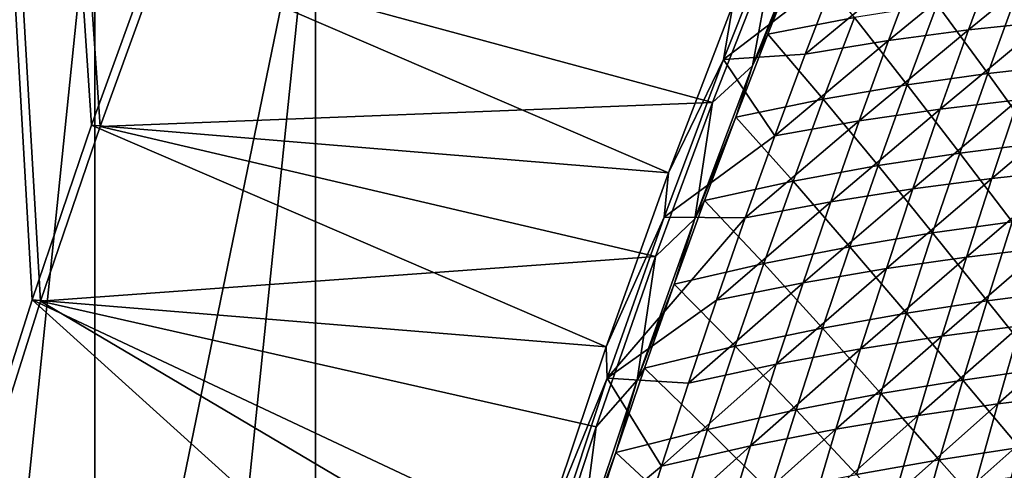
# Model space of a CAD drawing. Header units: metres. Extents: x -1 to 1402, y -1402 to 1.
# Tile 126 of 256: x 46 to 136, y -656 to -615. Entities that reach past the tile are written whole.
import ezdxf

# ---------------------------------------------------------------- set-up
doc = ezdxf.new("R2010")
doc.units = ezdxf.units.M

msp = doc.modelspace()

# ---------------------------------------------------------------- linework, layer by layer
at = {"layer": 'None0'}
for points in [[(43.130493, -656.726685), (48.19175, -640.826843), (11.242748, -7.263255)], [(11.242748, -7.263255), (48.19175, -640.826843), (53.576622, -625.03363)], [(53.576622, -625.03363), (59.278202, -609.352051), (11.242748, -7.263255)], [(11.242748, -7.263255, -3), (58.509361, -609.197998, -3), (52.803673, -624.898376, -3)], [(52.803673, -624.898376, -3), (47.415188, -640.710388, -3), (11.242748, -7.263255, -3)], [(47.415188, -640.710388, -3), (42.350792, -656.62915, -3), (11.242748, -7.263255, -3)], [(110.915855, -614.023071, -32.201553), (115.816933, -604.569702, -32.845306), (110.071724, -618.974609, -32.845306)], [(110.071724, -618.974609, -32.845306), (115.816933, -604.569702, -32.845306), (120.308525, -611.124207, -60.31459)], [(118.470131, -605.167786, -30.887352), (112.709572, -619.547668, -30.882011), (117.085312, -609.173706, -32.121719)], [(112.709572, -619.547668, -30.882011), (118.470131, -605.167786, -30.887352), (114.772102, -608.389893, -29.614088)], [(109.095268, -622.837463, -29.619539), (114.772102, -608.389893, -29.614088), (59.278202, -609.352051)], [(109.095268, -622.837463, -29.619539), (112.709572, -619.547668, -30.882011), (114.772102, -608.389893, -29.614088)], [(132.278214, -616.283142, -115.503532), (141.763046, -608.511597, -143.22496), (139.235657, -615.551025, -143.201096)], [(132.278214, -616.283142, -115.503532), (134.906982, -609.143372, -115.522797), (141.763046, -608.511597, -143.22496)], [(105.100754, -629.208252, -32.20734), (52.803673, -624.898376, -3), (58.509361, -609.197998, -3)], [(53.576622, -625.03363), (109.095268, -622.837463, -29.619539), (59.278202, -609.352051)], [(110.915855, -614.023071, -32.201553), (105.100754, -629.208252, -32.20734), (58.509361, -609.197998, -3)], [(117.085312, -609.173706, -32.121719), (112.709572, -619.547668, -30.882011), (114.100266, -616.653809, -32.112392)], [(117.085312, -609.173706, -32.121719), (114.100266, -616.653809, -32.112392), (121.936684, -615.16687, -59.597221)], [(134.906982, -609.143372, -115.522797), (125.03447, -617.247498, -87.871109), (127.764511, -610.001038, -87.885056)], [(125.03447, -617.247498, -87.871109), (134.906982, -609.143372, -115.522797), (132.278214, -616.283142, -115.503532)], [(127.764511, -610.001038, -87.885056), (117.477478, -618.484314, -60.306606), (120.308525, -611.124207, -60.31459)], [(127.764511, -610.001038, -87.885056), (125.03447, -617.247498, -87.871109), (117.477478, -618.484314, -60.306606)], [(120.308525, -611.124207, -60.31459), (117.477478, -618.484314, -60.306606), (110.071724, -618.974609, -32.845306)], [(129.441391, -613.981506, -87.183014), (134.025436, -620.228577, -114.807053), (136.632187, -613.060486, -114.83593)], [(136.632187, -613.060486, -114.83593), (134.025436, -620.228577, -114.807053), (141.031067, -619.430725, -142.51741)], [(105.100754, -629.208252, -32.20734), (110.915855, -614.023071, -32.201553), (110.071724, -618.974609, -32.845306)], [(126.732697, -621.257751, -87.159447), (129.441391, -613.981506, -87.183014), (121.936684, -615.16687, -59.597221)], [(134.025436, -620.228577, -114.807053), (129.441391, -613.981506, -87.183014), (126.732697, -621.257751, -87.159447)], [(114.100266, -616.653809, -32.112392), (119.126442, -622.558105, -59.579613), (121.936684, -615.16687, -59.597221)], [(121.936684, -615.16687, -59.597221), (119.126442, -622.558105, -59.579613), (126.732697, -621.257751, -87.159447)], [(129.723221, -623.453613, -115.484261), (132.278214, -616.283142, -115.503532), (139.235657, -615.551025, -143.201096)], [(129.723221, -623.453613, -115.484261), (139.235657, -615.551025, -143.201096), (136.781998, -622.619873, -143.177216)], [(122.378464, -624.525635, -87.857147), (132.278214, -616.283142, -115.503532), (129.723221, -623.453613, -115.484261)], [(122.378464, -624.525635, -87.857147), (125.03447, -617.247498, -87.871109), (132.278214, -616.283142, -115.503532)], [(112.709572, -619.547668, -30.882011), (111.189606, -624.167236, -32.102894), (114.100266, -616.653809, -32.112392)], [(114.100266, -616.653809, -32.112392), (111.189606, -624.167236, -32.102894), (119.126442, -622.558105, -59.579613)], [(125.03447, -617.247498, -87.871109), (114.720901, -625.876892, -60.298634), (117.477478, -618.484314, -60.306606)], [(114.720901, -625.876892, -60.298634), (125.03447, -617.247498, -87.871109), (122.378464, -624.525635, -87.857147)], [(105.100754, -629.208252, -32.20734), (110.071724, -618.974609, -32.845306), (104.70063, -633.235657, -32.845341)], [(110.071724, -618.974609, -32.845306), (114.720901, -625.876892, -60.298634), (104.70063, -633.235657, -32.845341)], [(117.477478, -618.484314, -60.306606), (114.720901, -625.876892, -60.298634), (110.071724, -618.974609, -32.845306)], [(112.709572, -619.547668, -30.882011), (107.468689, -633.375366, -30.876776), (111.189606, -624.167236, -32.102894)], [(107.468689, -633.375366, -30.876776), (112.709572, -619.547668, -30.882011), (109.095268, -622.837463, -29.619539)], [(134.025436, -620.228577, -114.807053), (138.600525, -626.52594, -142.483704), (141.031067, -619.430725, -142.51741)], [(131.492783, -627.427002, -114.778008), (134.025436, -620.228577, -114.807053), (126.732697, -621.257751, -87.159447)], [(138.600525, -626.52594, -142.483704), (134.025436, -620.228577, -114.807053), (131.492783, -627.427002, -114.778008)], [(119.126442, -622.558105, -59.579613), (124.09832, -628.565308, -87.135704), (126.732697, -621.257751, -87.159447)], [(126.732697, -621.257751, -87.159447), (124.09832, -628.565308, -87.135704), (131.492783, -627.427002, -114.778008)], [(103.914841, -636.789307, -29.624941), (109.095268, -622.837463, -29.619539), (53.576622, -625.03363)], [(103.914841, -636.789307, -29.624941), (107.468689, -633.375366, -30.876776), (109.095268, -622.837463, -29.619539)], [(111.189606, -624.167236, -32.102894), (116.390953, -629.981506, -59.561848), (119.126442, -622.558105, -59.579613)], [(119.126442, -622.558105, -59.579613), (116.390953, -629.981506, -59.561848), (124.09832, -628.565308, -87.135704)], [(127.242935, -630.654114, -115.464973), (136.781998, -622.619873, -143.177216), (134.402908, -629.71759, -143.153351)], [(127.242935, -630.654114, -115.464973), (129.723221, -623.453613, -115.484261), (136.781998, -622.619873, -143.177216)], [(134.402908, -629.71759, -143.153351), (143.584, -621.981934, -170.939209), (141.306488, -628.982056, -170.911774)], [(134.402908, -629.71759, -143.153351), (136.781998, -622.619873, -143.177216), (143.584, -621.981934, -170.939209)], [(119.797432, -631.834961, -87.843193), (122.378464, -624.525635, -87.857147), (129.723221, -623.453613, -115.484261)], [(119.797432, -631.834961, -87.843193), (129.723221, -623.453613, -115.484261), (127.242935, -630.654114, -115.464973)], [(107.468689, -633.375366, -30.876776), (108.35437, -631.713379, -32.093227), (111.189606, -624.167236, -32.102894)], [(111.189606, -624.167236, -32.102894), (108.35437, -631.713379, -32.093227), (116.390953, -629.981506, -59.561848)], [(112.03978, -633.301453, -60.290672), (122.378464, -624.525635, -87.857147), (119.797432, -631.834961, -87.843193)], [(112.03978, -633.301453, -60.290672), (114.720901, -625.876892, -60.298634), (122.378464, -624.525635, -87.857147)], [(99.434441, -644.966858, -32.213512), (47.415188, -640.710388, -3), (52.803673, -624.898376, -3)], [(48.19175, -640.826843), (103.914841, -636.789307, -29.624941), (53.576622, -625.03363)], [(105.100754, -629.208252, -32.20734), (99.434441, -644.966858, -32.213512), (52.803673, -624.898376, -3)], [(114.720901, -625.876892, -60.298634), (112.03978, -633.301453, -60.290672), (104.70063, -633.235657, -32.845341)], [(136.244843, -633.649536, -142.449829), (138.600525, -626.52594, -142.483704), (131.492783, -627.427002, -114.778008)], [(124.09832, -628.565308, -87.135704), (129.035095, -634.654968, -114.748795), (131.492783, -627.427002, -114.778008)], [(131.492783, -627.427002, -114.778008), (129.035095, -634.654968, -114.748795), (136.244843, -633.649536, -142.449829)], [(116.390953, -629.981506, -59.561848), (121.539207, -635.903564, -87.111801), (124.09832, -628.565308, -87.135704)], [(124.09832, -628.565308, -87.135704), (121.539207, -635.903564, -87.111801), (129.035095, -634.654968, -114.748795)], [(132.099243, -636.843689, -143.129471), (134.402908, -629.71759, -143.153351), (141.306488, -628.982056, -170.911774)], [(132.099243, -636.843689, -143.129471), (141.306488, -628.982056, -170.911774), (139.10437, -636.009155, -170.884354)], [(99.434441, -644.966858, -32.213512), (105.100754, -629.208252, -32.20734), (104.70063, -633.235657, -32.845341)], [(124.838226, -637.884216, -115.445694), (134.402908, -629.71759, -143.153351), (132.099243, -636.843689, -143.129471)], [(124.838226, -637.884216, -115.445694), (127.242935, -630.654114, -115.464973), (134.402908, -629.71759, -143.153351)], [(108.35437, -631.713379, -32.093227), (113.731216, -637.43634, -59.543934), (116.390953, -629.981506, -59.561848)], [(116.390953, -629.981506, -59.561848), (113.731216, -637.43634, -59.543934), (121.539207, -635.903564, -87.111801)], [(117.292305, -639.174866, -87.829239), (127.242935, -630.654114, -115.464973), (124.838226, -637.884216, -115.445694)], [(117.292305, -639.174866, -87.829239), (119.797432, -631.834961, -87.843193), (127.242935, -630.654114, -115.464973)], [(108.35437, -631.713379, -32.093227), (107.468689, -633.375366, -30.876776), (105.595612, -639.291504, -32.083401)], [(113.731216, -637.43634, -59.543934), (108.35437, -631.713379, -32.093227), (105.595612, -639.291504, -32.083401)], [(109.435089, -640.757446, -60.28273), (112.03978, -633.301453, -60.290672), (119.797432, -631.834961, -87.843193)], [(117.292305, -639.174866, -87.829239), (109.435089, -640.757446, -60.28273), (119.797432, -631.834961, -87.843193)], [(99.434441, -644.966858, -32.213512), (104.70063, -633.235657, -32.845341), (99.535042, -647.808777, -32.845417)], [(104.70063, -633.235657, -32.845341), (112.03978, -633.301453, -60.290672), (99.535042, -647.808777, -32.845417)], [(112.03978, -633.301453, -60.290672), (109.435089, -640.757446, -60.28273), (99.535042, -647.808777, -32.845417)], [(107.468689, -633.375366, -30.876776), (102.240685, -647.999512, -30.871134), (105.595612, -639.291504, -32.083401)], [(102.240685, -647.999512, -30.871134), (107.468689, -633.375366, -30.876776), (103.914841, -636.789307, -29.624941)], [(129.035095, -634.654968, -114.748795), (133.964905, -640.800842, -142.415802), (136.244843, -633.649536, -142.449829)], [(136.244843, -633.649536, -142.449829), (133.964905, -640.800842, -142.415802), (141.020035, -639.896057, -170.182022)], [(121.539207, -635.903564, -87.111801), (126.653313, -641.911865, -114.719429), (129.035095, -634.654968, -114.748795)], [(129.035095, -634.654968, -114.748795), (126.653313, -641.911865, -114.719429), (133.964905, -640.800842, -142.415802)], [(113.731216, -637.43634, -59.543934), (119.05632, -643.271729, -87.087746), (121.539207, -635.903564, -87.111801)], [(121.539207, -635.903564, -87.111801), (119.05632, -643.271729, -87.087746), (126.653313, -641.911865, -114.719429)], [(129.871841, -643.997559, -143.105606), (132.099243, -636.843689, -143.129471), (139.10437, -636.009155, -170.884354)], [(129.871841, -643.997559, -143.105606), (139.10437, -636.009155, -170.884354), (136.978439, -643.062744, -170.856934)], [(98.532974, -652.200928, -29.631062), (103.914841, -636.789307, -29.624941), (48.19175, -640.826843)], [(98.532974, -652.200928, -29.631062), (102.240685, -647.999512, -30.871134), (103.914841, -636.789307, -29.624941)], [(122.509987, -645.143433, -115.426414), (124.838226, -637.884216, -115.445694), (132.099243, -636.843689, -143.129471)], [(122.509987, -645.143433, -115.426414), (132.099243, -636.843689, -143.129471), (129.871841, -643.997559, -143.105606)], [(111.148247, -644.921936, -59.525879), (113.731216, -637.43634, -59.543934), (105.595612, -639.291504, -32.083401)], [(119.05632, -643.271729, -87.087746), (113.731216, -637.43634, -59.543934), (111.148247, -644.921936, -59.525879)], [(114.864037, -646.544861, -87.815292), (124.838226, -637.884216, -115.445694), (122.509987, -645.143433, -115.426414)], [(114.864037, -646.544861, -87.815292), (117.292305, -639.174866, -87.829239), (124.838226, -637.884216, -115.445694)], [(105.595612, -639.291504, -32.083401), (102.240685, -647.999512, -30.871134), (102.914391, -646.90094, -32.07341)], [(105.595612, -639.291504, -32.083401), (102.914391, -646.90094, -32.07341), (111.148247, -644.921936, -59.525879)], [(106.907822, -648.244385, -60.274807), (117.292305, -639.174866, -87.829239), (114.864037, -646.544861, -87.815292)], [(109.435089, -640.757446, -60.28273), (117.292305, -639.174866, -87.829239), (106.907822, -648.244385, -60.274807)], [(133.964905, -640.800842, -142.415802), (138.919067, -646.972412, -170.144257), (141.020035, -639.896057, -170.182022)], [(47.415188, -640.710388, -3), (88.749306, -678.022156, -32.226997), (42.350792, -656.62915, -3)], [(93.505959, -667.609009, -29.637341), (48.19175, -640.826843), (43.130493, -656.726685)], [(99.434441, -644.966858, -32.213512), (93.596153, -662.405701, -32.220539), (47.415188, -640.710388, -3)], [(93.596153, -662.405701, -32.220539), (88.749306, -678.022156, -32.226997), (47.415188, -640.710388, -3)], [(93.505959, -667.609009, -29.637341), (98.532974, -652.200928, -29.631062), (48.19175, -640.826843)], [(99.535042, -647.808777, -32.845417), (109.435089, -640.757446, -60.28273), (106.907822, -648.244385, -60.274807)], [(126.653313, -641.911865, -114.719429), (131.761551, -647.979187, -142.381653), (133.964905, -640.800842, -142.415802)], [(133.964905, -640.800842, -142.415802), (131.761551, -647.979187, -142.381653), (138.919067, -646.972412, -170.144257)], [(119.05632, -643.271729, -87.087746), (124.348328, -649.197083, -114.689911), (126.653313, -641.911865, -114.719429)], [(126.653313, -641.911865, -114.719429), (124.348328, -649.197083, -114.689911), (131.761551, -647.979187, -142.381653)], [(143.856018, -642.296204, -198.675797), (134.929489, -650.142151, -170.829529), (136.978439, -643.062744, -170.856934)], [(134.929489, -650.142151, -170.829529), (143.856018, -642.296204, -198.675797), (141.90889, -649.278137, -198.645874)], [(116.65062, -650.66925, -87.063545), (119.05632, -643.271729, -87.087746), (111.148247, -644.921936, -59.525879)], [(124.348328, -649.197083, -114.689911), (119.05632, -643.271729, -87.087746), (116.65062, -650.66925, -87.063545)], [(136.978439, -643.062744, -170.856934), (134.929489, -650.142151, -170.829529), (127.721542, -651.178772, -143.081757)], [(127.721542, -651.178772, -143.081757), (129.871841, -643.997559, -143.105606), (136.978439, -643.062744, -170.856934)], [(120.259117, -652.431213, -115.40715), (122.509987, -645.143433, -115.426414), (129.871841, -643.997559, -143.105606)], [(120.259117, -652.431213, -115.40715), (129.871841, -643.997559, -143.105606), (127.721542, -651.178772, -143.081757)], [(93.596153, -662.405701, -32.220539), (99.434441, -644.966858, -32.213512), (99.535042, -647.808777, -32.845417)], [(102.914391, -646.90094, -32.07341), (108.643051, -652.437622, -59.50769), (111.148247, -644.921936, -59.525879)], [(111.148247, -644.921936, -59.525879), (108.643051, -652.437622, -59.50769), (116.65062, -650.66925, -87.063545)], [(112.51355, -653.944519, -87.801361), (114.864037, -646.544861, -87.815292), (122.509987, -645.143433, -115.426414)], [(112.51355, -653.944519, -87.801361), (122.509987, -645.143433, -115.426414), (120.259117, -652.431213, -115.40715)], [(102.240685, -647.999512, -30.871134), (100.311737, -654.540955, -32.063263), (102.914391, -646.90094, -32.07341)], [(102.914391, -646.90094, -32.07341), (100.311737, -654.540955, -32.063263), (108.643051, -652.437622, -59.50769)], [(104.458954, -655.761658, -60.266914), (114.864037, -646.544861, -87.815292), (112.51355, -653.944519, -87.801361)], [(104.458954, -655.761658, -60.266914), (106.907822, -648.244385, -60.274807), (114.864037, -646.544861, -87.815292)], [(93.596153, -662.405701, -32.220539), (99.535042, -647.808777, -32.845417), (94.028015, -664.466309, -32.845512)], [(94.028015, -664.466309, -32.845512), (99.535042, -647.808777, -32.845417), (104.458954, -655.761658, -60.266914)], [(99.535042, -647.808777, -32.845417), (106.907822, -648.244385, -60.274807), (104.458954, -655.761658, -60.266914)], [(131.761551, -647.979187, -142.381653), (136.895416, -654.07373, -170.106369), (138.919067, -646.972412, -170.144257)], [(102.240685, -647.999512, -30.871134), (97.087891, -663.37915, -30.865093), (100.311737, -654.540955, -32.063263)], [(97.087891, -663.37915, -30.865093), (102.240685, -647.999512, -30.871134), (98.532974, -652.200928, -29.631062)], [(124.348328, -649.197083, -114.689911), (129.635635, -655.183899, -142.347366), (131.761551, -647.979187, -142.381653)], [(131.761551, -647.979187, -142.381653), (129.635635, -655.183899, -142.347366), (136.895416, -654.07373, -170.106369)], [(122.121078, -656.509888, -114.660255), (124.348328, -649.197083, -114.689911), (116.65062, -650.66925, -87.063545)], [(129.635635, -655.183899, -142.347366), (124.348328, -649.197083, -114.689911), (122.121078, -656.509888, -114.660255)], [(132.958298, -657.246948, -170.80217), (141.90889, -649.278137, -198.645874), (140.039459, -656.283813, -198.615997)], [(132.958298, -657.246948, -170.80217), (134.929489, -650.142151, -170.829529), (141.90889, -649.278137, -198.645874)], [(134.929489, -650.142151, -170.829529), (125.649193, -658.38678, -143.057922), (127.721542, -651.178772, -143.081757)], [(125.649193, -658.38678, -143.057922), (134.929489, -650.142151, -170.829529), (132.958298, -657.246948, -170.80217)], [(108.643051, -652.437622, -59.50769), (114.32309, -658.095337, -87.039215), (116.65062, -650.66925, -87.063545)], [(116.65062, -650.66925, -87.063545), (114.32309, -658.095337, -87.039215), (122.121078, -656.509888, -114.660255)], [(127.721542, -651.178772, -143.081757), (125.649193, -658.38678, -143.057922), (118.086502, -659.74707, -115.387901)], [(118.086502, -659.74707, -115.387901), (120.259117, -652.431213, -115.40715), (127.721542, -651.178772, -143.081757)], [(93.505959, -667.609009, -29.637341), (97.087891, -663.37915, -30.865093), (98.532974, -652.200928, -29.631062)], [(100.311737, -654.540955, -32.063263), (106.216644, -659.982727, -59.489376), (108.643051, -652.437622, -59.50769)], [(108.643051, -652.437622, -59.50769), (106.216644, -659.982727, -59.489376), (114.32309, -658.095337, -87.039215)], [(110.241791, -661.37323, -87.787445), (112.51355, -653.944519, -87.801361), (120.259117, -652.431213, -115.40715)], [(110.241791, -661.37323, -87.787445), (120.259117, -652.431213, -115.40715), (118.086502, -659.74707, -115.387901)], [(102.089462, -663.308777, -60.259052), (104.458954, -655.761658, -60.266914), (112.51355, -653.944519, -87.801361)], [(102.089462, -663.308777, -60.259052), (112.51355, -653.944519, -87.801361), (110.241791, -661.37323, -87.787445)], [(97.087891, -663.37915, -30.865093), (97.788727, -662.210754, -32.052963), (100.311737, -654.540955, -32.063263)], [(100.311737, -654.540955, -32.063263), (97.788727, -662.210754, -32.052963), (106.216644, -659.982727, -59.489376)], [(129.635635, -655.183899, -142.347366), (134.949951, -661.199219, -170.06839), (136.895416, -654.07373, -170.106369)], [(136.895416, -654.07373, -170.106369), (134.949951, -661.199219, -170.06839), (142.083725, -660.161133, -197.893707)], [(94.028015, -664.466309, -32.845512), (104.458954, -655.761658, -60.266914), (102.089462, -663.308777, -60.259052)], [(127.588112, -662.414185, -142.312973), (129.635635, -655.183899, -142.347366), (122.121078, -656.509888, -114.660255)], [(134.949951, -661.199219, -170.06839), (129.635635, -655.183899, -142.347366), (127.588112, -662.414185, -142.312973)]]:
    msp.add_3dface(points, dxfattribs=at)
at = {"layer": 'None01'}
for points in [[(33.101238, -93.100212, -521.977783), (33.101238, -793.10022, -521.977783), (53.101238, -598.952698, -521.977783)], [(33.101238, -93.100212, -541.977783), (53.101238, -598.952698, -541.977783), (33.101238, -793.10022, -541.977783)], [(53.101238, -598.952698, -521.977783), (33.101238, -793.10022, -521.977783), (53.101238, -793.10022, -521.977783)], [(53.101238, -598.952698, -541.977783), (73.101234, -598.952698, -541.977783), (33.101238, -793.10022, -541.977783)], [(33.101238, -793.10022, -541.977783), (73.101234, -598.952698, -541.977783), (53.101238, -793.10022, -541.977783)], [(53.101238, -598.952698, -521.977783), (53.101238, -793.10022, -521.977783), (73.101234, -598.952698, -521.977783)], [(73.101234, -598.952698, -521.977783), (53.101238, -793.10022, -521.977783), (73.101234, -1235.141357, -521.977783)], [(73.101234, -598.952698, -541.977783), (73.101234, -1235.141357, -541.977783), (53.101238, -793.10022, -541.977783)], [(73.101234, -1235.141357, -521.977783), (73.101234, -1235.141357, -541.977783), (73.101234, -598.952698, -521.977783)], [(73.101234, -1235.141357, -541.977783), (73.101234, -598.952698, -541.977783), (73.101234, -598.952698, -521.977783)]]:
    msp.add_3dface(points, dxfattribs=at)

doc.saveas('drawing.dxf')
